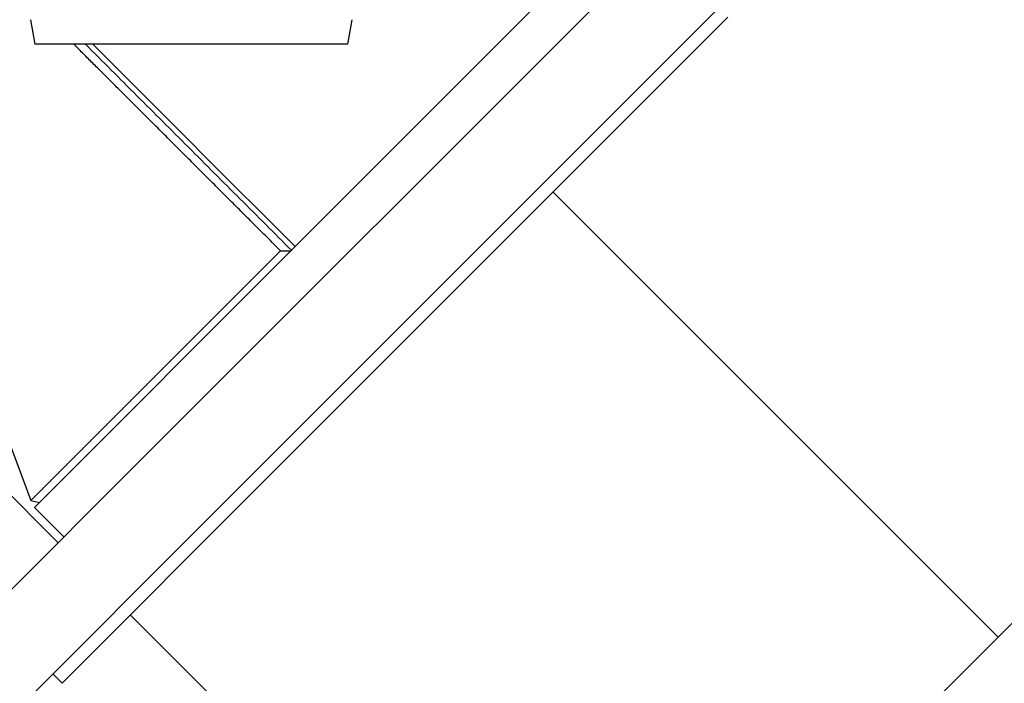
# Model space of a CAD drawing. Header units: inches. Extents: x 0 to 29700, y -16 to 21000.
# Tile 234 of 256: x 15795 to 15984, y 8395 to 8521. Entities that reach past the tile are written whole.
import ezdxf

# ---------------------------------------------------------------- set-up
doc = ezdxf.new("R2010")
doc.units = ezdxf.units.IN
doc.layers.add('1', color=7, linetype='Continuous', true_color=0xffffff)
doc.layers.add('254', color=7, linetype='Continuous', true_color=0xffffff)
doc.styles.add('latin_extended', font='simplex.shx')
doc.dimstyles.get("Standard").update_dxf_attribs({"dimtxt": 0.18, "dimasz": 0.18, "dimexe": 0.18, "dimexo": 0.0625, "dimgap": 0.09, "dimtad": 0, "dimtih": 1, "dimtoh": 1, "dimdec": 4, "dimzin": 0, "dimdsep": 46, "dimtxsty": 'Standard', "dimcen": 0.09, "dimadec": 0, "dimazin": 0, "dimtfac": 1, "dimtdec": 4, "dimtofl": 0, "dimtmove": 0, "dimatfit": 3, "dimfxl": 1, "dimtolj": 1, "dimtzin": 0, "dimarcsym": 0})

# ---------------------------------------------------------------- blocks, each defined once
blk = doc.blocks.new('_U10')
at = {"layer": '254', "color": 3, "linetype": 'Continuous', "lineweight": 13, "transparency": 16777216}
for p, q in [((14967.62, 8581.75), (16892.13, 8581.75)), ((16842.13, 8406.75), (16842.13, 7546.75)), ((16047.62, 7371.75), (16892.13, 7371.75)), ((16842.13, 7371.75), (16842.13, 4855.08))]:
    blk.add_line(p, q, dxfattribs=at)
at = {"layer": '254', "color": 3, "transparency": 16777216}
for points in [[(16871.29, 8406.75), (16812.96, 8406.75), (16842.13, 8581.75)], [(16812.96, 7546.75), (16871.29, 7546.75), (16842.13, 7371.75)]]:
    blk.add_solid(points, dxfattribs=at)
at = {"layer": 'Defpoints', "color": 0, "transparency": 16777216}
for p in [(14917.62, 8581.75), (15997.62, 7371.75), (16842.13, 7371.75)]:
    blk.add_point(p, dxfattribs=at)
at = {"layer": '254', "color": 2, "lineweight": 13, "transparency": 16777216, "insert": (16579.63, 4942.58), "char_height": 175, "attachment_point": 1, "rotation": 90, "style": 'latin_extended'}
blk.add_mtext('\\A1;\\C31;{\\H1.00x;\\Fsimplex.shx;Installed ~\\Fsimplex.shx;}\\C2; 1210 ', dxfattribs=at)

msp = doc.modelspace()

# ---------------------------------------------------------------- linework, layer by layer
at = {"layer": '1', "color": 2, "linetype": 'Continuous', "lineweight": 25}
for p, q in [((15831.491, 8426.224), (15953.704, 8548.437)), ((15819.471, 8438.245), (15927.233, 8546.007)), ((15897.276, 8527.364), (15847.992, 8478.08)), ((15930.723, 8521.92), (15842.73, 8433.927)), ((15771.32, 8499.576), (15797.457, 8429.546)), ((15847.988, 8478.076), (15798.141, 8428.229)), ((15797.457, 8429.546), (15845.195, 8477.284)), ((15764.907, 8383.681), (15819.471, 8438.245)), ((15842.73, 8433.927), (15803.444, 8394.641)), ((15797.457, 8429.546), (15799.101, 8429.189)), ((15798.141, 8428.229), (15803.798, 8422.572)), ((15776.928, 8371.66), (15831.491, 8426.224)), ((15801.676, 8396.409), (15803.444, 8394.641))]:
    msp.add_line(p, q, dxfattribs=at)
msp.add_open_spline([(15845.195, 8477.284), (15844.339, 8478.14), (15842.642, 8479.836), (15840.121, 8482.354), (15837.65, 8484.824), (15835.228, 8487.244), (15832.854, 8489.614), (15830.53, 8491.936), (15828.255, 8494.209), (15826.029, 8496.432), (15823.852, 8498.606), (15821.725, 8500.732), (15819.647, 8502.808), (15817.618, 8504.835), (15815.638, 8506.813), (15813.707, 8508.742), (15811.826, 8510.621), (15809.994, 8512.452), (15808.211, 8514.234), (15806.782, 8515.661), (15805.948, 8516.494), (15805.692, 8516.749)], degree=3, knots=[0, 0, 0, 0, 0.065053, 0.1288617, 0.1914259, 0.2527458, 0.3128213, 0.3716523, 0.429239, 0.4855813, 0.5406791, 0.5945326, 0.6471416, 0.6985062, 0.7486265, 0.7975023, 0.8451337, 0.8915206, 0.9366632, 0.9805614, 1, 1, 1, 1], dxfattribs=at)
for points, degree in [([(15807.909, 8516.749), (15847.285, 8477.373)], 1), ([(15847.992, 8478.08), (15835.102, 8490.97), (15822.212, 8503.859), (15809.323, 8516.749)], 3), ([(15845.195, 8477.284), (15845.867, 8477.284), (15846.537, 8477.288), (15847.206, 8477.294)], 3), ([(15847.285, 8477.373), (15847.206, 8477.294)], 1)]:
    msp.add_open_spline(points, degree=degree, dxfattribs=at)
at = {"layer": '254', "color": 2, "linetype": 'Continuous', "lineweight": 25}
for p, q in [((15797.381, 8521.449), (15798.21, 8516.749)), ((15858.854, 8521.449), (15858.026, 8516.749)), ((15858.026, 8516.749), (15798.21, 8516.749)), ((15982.4, 8403.409), (15897.301, 8488.507)), ((15780.131, 8444.032), (15802.693, 8421.471)), ((16019.771, 8440.779), (15936.206, 8357.214)), ((15816.479, 8407.685), (15890.97, 8333.193))]:
    msp.add_line(p, q, dxfattribs=at)

# ---------------------------------------------------------------- dimensions: what is measured, and where the dimension line sits
at = {"layer": '254', "color": 2, "linetype": 'Continuous', "lineweight": 13}
dim = msp.add_linear_dim(base=(16842.127, 7371.747), p1=(14917.618, 8581.749), p2=(15997.618, 7371.747), angle=90, text='\\C31;{\\H1.00x;\\Fsimplex.shx;Installed ~\\Fsimplex.shx;}\\C2; <> ', dimstyle='Standard', override={"dimscale": 50, "dimtxt": 3.5, "dimasz": 3.5, "dimexe": 1, "dimexo": 1, "dimgap": 1.75, "dimtad": 1, "dimtih": 0, "dimtoh": 0, "dimdec": 2, "dimlfac": 1, "dimzin": 8, "dimdsep": 46, "dimlunit": 2, "dimtxsty": 'latin_extended', "dimsah": 1, "dimse1": 0, "dimse2": 0, "dimsd1": 0, "dimsd2": 0, "dimclrd": 3, "dimclre": 3, "dimclrt": 2, "dimtol": 0, "dimtm": -0.1, "dimtfac": 0.714286, "dimtdec": 3, "dimtofl": 1, "dimtmove": 0, "dimtzin": 8, "dimlwd": 13, "dimlwe": 13}, dxfattribs=at)
dim.commit()
dim.dimension.update_dxf_attribs({"geometry": '_U10', "text_midpoint": (16842.127, 6025.914), "dimtype": 160})

doc.saveas('drawing.dxf')
